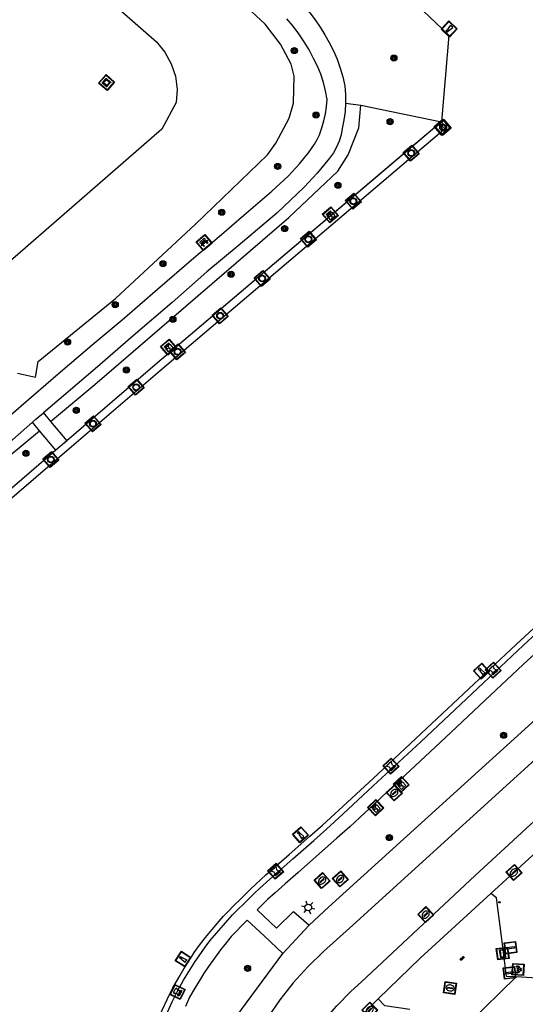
# Model space of a CAD drawing. Header units: metres. Extents: x 93870 to 95789, y 463036 to 464040.
# Tile 238 of 256: x 94620 to 94664, y 463907 to 463993. Entities that reach past the tile are written whole.
import ezdxf

# ---------------------------------------------------------------- set-up
doc = ezdxf.new("R2010")
doc.units = ezdxf.units.M
doc.header["$LTSCALE"] = 25.4
for name, color, linetype in [('K_STEIGER_1', 1, 'Continuous'), ('Q_BANK_0', 7, 'Continuous'), ('Q_BETAALAUTOMAAT_0', 7, 'Continuous'), ('Q_BOLDER_0', 7, 'Continuous'), ('Q_BOOM_0', 3, 'Continuous'), ('Q_DAMWAND_0', 6, 'Continuous'), ('Q_ELEKTRAKAST_0', 7, 'Continuous'), ('Q_INSPECTIE_OF_RIOOLPUT_0', 253, 'Continuous'), ('Q_KOLK_0', 254, 'Continuous'), ('Q_KUNSTOBJECT_0', 7, 'Continuous'), ('Q_LICHTMAST_0', 2, 'Continuous'), ('Q_MEERPAAL_0', 7, 'Continuous'), ('Q_MEERRING_0', 7, 'Continuous'), ('Q_STRAATNAAMBORD_0', 7, 'Continuous'), ('Q_VERKEERSBORDPAAL_0', 40, 'Continuous'), ('S_GBKN_SYMBOOL_OV_GROOT_0', 7, 'Continuous'), ('T_CULTUURGRENS_0', 76, 'Continuous'), ('V_WEGGRENS_0', 7, 'Continuous'), ('W_WATERGRENS_0', 5, 'Continuous')]:
    doc.layers.add(name, color=color, linetype=linetype)
doc.layers.add('Q_PAAL_STEEN_0', color=7, linetype='Continuous', true_color=0xa97373)
doc.layers.add('Q_PAALTJE_0', color=7, linetype='Continuous', true_color=0x666666)

# ---------------------------------------------------------------- blocks, each defined once
blk = doc.blocks.new('Q_STRAATNAAMBORD')
for points in [[(-0.5, 0.5), (0.5, 0.5), (0.5, -0.5), (-0.5, -0.5)], [(-0.369, 0.22), (0.358, 0.22), (0.358, -0.214), (-0.369, -0.214)]]:
    blk.add_lwpolyline(points, close=True)
for points in [[(-0.442, 0.464), (0.438, 0.464, -0.414214), (0.459, 0.442), (0.459, -0.437, -0.414214), (0.438, -0.459), (-0.442, -0.459, -0.414214), (-0.463, -0.437), (-0.463, 0.442), (-0.463, 0.444), (-0.463, 0.446), (-0.463, 0.448), (-0.462, 0.45), (-0.461, 0.451), (-0.46, 0.453), (-0.459, 0.455), (-0.458, 0.456), (-0.457, 0.457), (-0.456, 0.459), (-0.454, 0.46), (-0.453, 0.461), (-0.451, 0.462), (-0.449, 0.462), (-0.447, 0.463), (-0.446, 0.463), (-0.444, 0.464), (-0.442, 0.464)], [(-0.287, 0.16), (0.281, 0.16, -0.414214), (0.303, 0.139), (0.303, -0.134, -0.414214), (0.281, -0.156), (-0.287, -0.156, -0.414214), (-0.308, -0.134), (-0.308, 0.139), (-0.308, 0.14), (-0.308, 0.142), (-0.307, 0.144), (-0.307, 0.146), (-0.306, 0.148), (-0.305, 0.149), (-0.304, 0.151), (-0.303, 0.152), (-0.302, 0.154), (-0.3, 0.155), (-0.299, 0.156), (-0.297, 0.157), (-0.296, 0.158), (-0.294, 0.159), (-0.292, 0.159), (-0.29, 0.16), (-0.288, 0.16), (-0.287, 0.16)]]:
    blk.add_lwpolyline(points, format="xyb")
blk = doc.blocks.new('Q_ELEKTRAKAST')
for points in [[(-0.5, 0.5), (0.5, 0.5), (0.5, -0.5), (-0.5, -0.5)], [(-0.262, 0.264), (0.25, 0.264), (0.25, 0.187), (-0.262, 0.187)], [(-0.262, 0.107), (0.25, 0.107), (0.25, -0.332), (-0.262, -0.332)]]:
    blk.add_lwpolyline(points, close=True)
blk.add_lwpolyline([(-0.442, 0.464), (0.438, 0.464, -0.414214), (0.459, 0.442), (0.459, -0.437, -0.414214), (0.438, -0.459), (-0.442, -0.459, -0.414214), (-0.463, -0.437), (-0.463, 0.442), (-0.463, 0.444), (-0.463, 0.446), (-0.463, 0.448), (-0.462, 0.45), (-0.461, 0.451), (-0.46, 0.453), (-0.459, 0.455), (-0.458, 0.456), (-0.457, 0.457), (-0.456, 0.459), (-0.454, 0.46), (-0.453, 0.461), (-0.451, 0.462), (-0.449, 0.462), (-0.447, 0.463), (-0.446, 0.463), (-0.444, 0.464), (-0.442, 0.464)], format="xyb")
blk.add_lwpolyline([(-0.177, 0.001, -1), (-0.177, -0.069, -1)], format="xyb", close=True)
blk.add_lwpolyline([(0.044, 0.088), (-0.056, -0.112), (0.044, -0.112), (-0.056, -0.312)])
blk = doc.blocks.new('Q_LICHTMAST')
for points in [[(-0.26, 0.15), (-0.52, 0.3)], [(0, 0.3), (0, 0.6)], [(0.26, 0.15), (0.52, 0.3)], [(-0.26, -0.15), (-0.52, -0.3)], [(0, -0.3), (0, -0.6)], [(0.26, -0.15), (0.52, -0.3)]]:
    blk.add_lwpolyline(points)
blk.add_circle((0, 0), 0.3)
blk = doc.blocks.new('Q_VERKEERSBORDPAAL')
for points in [[(-0.5, 0.5), (0.5, 0.5), (0.5, -0.5), (-0.5, -0.5)], [(-0.08, 0.333), (0.071, 0.333), (0.071, -0.329), (-0.08, -0.329)]]:
    blk.add_lwpolyline(points, close=True)
blk.add_lwpolyline([(-0.442, 0.464), (0.438, 0.464, -0.414214), (0.459, 0.442), (0.459, -0.437, -0.414214), (0.438, -0.459), (-0.442, -0.459, -0.414214), (-0.463, -0.437), (-0.463, 0.442), (-0.463, 0.444), (-0.463, 0.446), (-0.463, 0.448), (-0.462, 0.45), (-0.461, 0.451), (-0.46, 0.453), (-0.459, 0.455), (-0.458, 0.456), (-0.457, 0.457), (-0.456, 0.459), (-0.454, 0.46), (-0.453, 0.461), (-0.451, 0.462), (-0.449, 0.462), (-0.447, 0.463), (-0.446, 0.463), (-0.444, 0.464), (-0.442, 0.464)], format="xyb")
blk = doc.blocks.new('Q_PAAL_STEEN')
for points in [[(-0.5, 0.5), (0.5, 0.5), (0.5, -0.5), (-0.5, -0.5)], [(-0.08, 0.333), (0.071, 0.333), (0.071, -0.329), (-0.08, -0.329)]]:
    blk.add_lwpolyline(points, close=True)
blk.add_lwpolyline([(-0.442, 0.464), (0.438, 0.464, -0.414214), (0.459, 0.442), (0.459, -0.437, -0.414214), (0.438, -0.459), (-0.442, -0.459, -0.414214), (-0.463, -0.437), (-0.463, 0.442), (-0.463, 0.444), (-0.463, 0.446), (-0.463, 0.448), (-0.462, 0.45), (-0.461, 0.451), (-0.46, 0.453), (-0.459, 0.455), (-0.458, 0.456), (-0.457, 0.457), (-0.456, 0.459), (-0.454, 0.46), (-0.453, 0.461), (-0.451, 0.462), (-0.449, 0.462), (-0.447, 0.463), (-0.446, 0.463), (-0.444, 0.464), (-0.442, 0.464)], format="xyb")
blk = doc.blocks.new('Q_PAALTJE')
at = {"color": 251, "true_color": 0x666666, "xscale": 0.1, "yscale": 0.1, "zscale": 0.01}
blk.add_blockref('Q_PAAL_STEEN', (0, 0), dxfattribs=at)
blk = doc.blocks.new('Q_KOLK')
blk.add_lwpolyline([(-0.5, 0.5), (0.5, 0.5), (0.5, -0.5), (-0.5, -0.5)], close=True)
for points in [[(-0.442, 0.464), (0.438, 0.464, -0.414214), (0.459, 0.442), (0.459, -0.437, -0.414214), (0.438, -0.459), (-0.442, -0.459, -0.414214), (-0.463, -0.437), (-0.463, 0.442, -0.414214), (-0.442, 0.464)], [(-0.345, 0.105, 0.380426), (-0.276, -0.18)], [(-0.008, 0.266, 0.240218), (-0.345, 0.105)], [(-0.194, 0.045, 0.853344), (-0.194, -0.032)], [(0.331, 0.111, 0.240191), (-0.008, 0.266)], [(0.185, -0.032, 0.849746), (0.185, 0.045)], [(0.267, -0.176, 0.380426), (0.331, 0.111)], [(-0.276, -0.18, 0.148452), (0.012, -0.257)], [(0.012, -0.257, 0.131742), (0.267, -0.176)]]:
    blk.add_lwpolyline(points, format="xyb")
for points in [[(-0.194, 0.045), (0.185, 0.045)], [(0.185, -0.032), (-0.194, -0.032)]]:
    blk.add_lwpolyline(points)
blk = doc.blocks.new('Q_INSPECTIE_OF_RIOOLPUT')
blk.add_lwpolyline([(-0.5, 0.5), (0.5, 0.5), (0.5, -0.5), (-0.5, -0.5)], close=True)
for points in [[(-0.442, 0.464), (0.438, 0.464, -0.414214), (0.459, 0.442), (0.459, -0.437, -0.414214), (0.438, -0.459), (-0.442, -0.459, -0.414214), (-0.463, -0.437), (-0.463, 0.442), (-0.463, 0.444), (-0.463, 0.446), (-0.463, 0.448), (-0.462, 0.45), (-0.461, 0.451), (-0.46, 0.453), (-0.459, 0.455), (-0.458, 0.456), (-0.457, 0.457), (-0.456, 0.459), (-0.454, 0.46), (-0.453, 0.461), (-0.451, 0.462), (-0.449, 0.462), (-0.447, 0.463), (-0.446, 0.463), (-0.444, 0.464), (-0.442, 0.464)], [(-0.345, 0.105, 0.380426), (-0.276, -0.18)], [(-0.008, 0.266, 0.240218), (-0.345, 0.105)], [(-0.194, 0.045, 0.853344), (-0.194, -0.032)], [(0.331, 0.111, 0.240191), (-0.008, 0.266)], [(0.185, -0.032, 0.849746), (0.185, 0.045)], [(0.267, -0.176, 0.380426), (0.331, 0.111)], [(-0.276, -0.18, 0.148452), (0.012, -0.257)], [(0.012, -0.257, 0.131742), (0.267, -0.176)]]:
    blk.add_lwpolyline(points, format="xyb")
for points in [[(-0.194, 0.045), (0.185, 0.045)], [(0.185, -0.032), (-0.194, -0.032)]]:
    blk.add_lwpolyline(points)
blk = doc.blocks.new('Q_MEERRING')
blk.add_lwpolyline([(-0.5, 0.5), (0.5, 0.5), (0.5, -0.5), (-0.5, -0.5)], close=True)
blk.add_lwpolyline([(-0.442, 0.464), (0.438, 0.464, -0.414214), (0.459, 0.442), (0.459, -0.437, -0.414214), (0.438, -0.459), (-0.442, -0.459, -0.414214), (-0.463, -0.437), (-0.463, 0.442), (-0.463, 0.444), (-0.463, 0.446), (-0.463, 0.448), (-0.462, 0.45), (-0.461, 0.451), (-0.46, 0.453), (-0.459, 0.455), (-0.458, 0.456), (-0.457, 0.457), (-0.456, 0.459), (-0.454, 0.46), (-0.453, 0.461), (-0.451, 0.462), (-0.449, 0.462), (-0.447, 0.463), (-0.446, 0.463), (-0.444, 0.464), (-0.442, 0.464)], format="xyb")
for radius in [0.3, 0.3, 0.25, 0.25]:
    blk.add_circle((0, 0), radius)
blk = doc.blocks.new('Q_KUNSTOBJECT')
for points in [[(-0.5, 0.5), (0.5, 0.5), (0.5, -0.5), (-0.5, -0.5)], [(-0.184, 0.184), (0.177, 0.184), (0.177, -0.178), (-0.184, -0.178)]]:
    blk.add_lwpolyline(points, close=True)
for points in [[(-0.442, 0.464), (0.438, 0.464, -0.414214), (0.459, 0.442), (0.459, -0.437, -0.414214), (0.438, -0.459), (-0.442, -0.459, -0.414214), (-0.463, -0.437), (-0.463, 0.442), (-0.463, 0.444), (-0.463, 0.446), (-0.463, 0.448), (-0.462, 0.45), (-0.461, 0.451), (-0.46, 0.453), (-0.459, 0.455), (-0.458, 0.456), (-0.457, 0.457), (-0.456, 0.459), (-0.454, 0.46), (-0.453, 0.461), (-0.451, 0.462), (-0.449, 0.462), (-0.447, 0.463), (-0.446, 0.463), (-0.444, 0.464), (-0.442, 0.464)], [(-0.245, 0.267), (0.236, 0.267, -0.414214), (0.257, 0.245), (0.257, -0.239, -0.414214), (0.236, -0.261), (-0.245, -0.261, -0.414214), (-0.266, -0.239), (-0.266, 0.245, -0.414214), (-0.245, 0.267)]]:
    blk.add_lwpolyline(points, format="xyb")
blk = doc.blocks.new('Q_BANK')
blk.add_lwpolyline([(-0.5, 0.5), (0.5, 0.5), (0.5, -0.5), (-0.5, -0.5)], close=True)
blk.add_lwpolyline([(-0.442, 0.464), (0.438, 0.464, -0.414214), (0.459, 0.442), (0.459, -0.437, -0.414214), (0.438, -0.459), (-0.442, -0.459, -0.414214), (-0.463, -0.437), (-0.463, 0.442), (-0.463, 0.444), (-0.463, 0.446), (-0.463, 0.448), (-0.462, 0.45), (-0.461, 0.451), (-0.46, 0.453), (-0.459, 0.455), (-0.458, 0.456), (-0.457, 0.457), (-0.456, 0.459), (-0.454, 0.46), (-0.453, 0.461), (-0.451, 0.462), (-0.449, 0.462), (-0.447, 0.463), (-0.446, 0.463), (-0.444, 0.464), (-0.442, 0.464)], format="xyb")
for points in [[(-0.267, 0.022), (-0.366, -0.078)], [(-0.18, 0.132), (-0.267, 0.132), (-0.267, 0.276)], [(-0.267, 0.276), (0.258, 0.276), (0.258, 0.132), (0.173, 0.132)], [(-0.18, 0.022), (-0.267, 0.022)], [(-0.267, 0.022), (-0.18, 0.022)], [(-0.18, 0.022), (-0.18, 0.132)], [(-0.18, 0.132), (-0.144, 0.132)], [(-0.144, 0.132), (-0.144, 0.022)], [(0.131, 0.132), (-0.144, 0.132)], [(0.131, 0.022), (-0.144, 0.022)], [(-0.144, 0.022), (0.131, 0.022)], [(0.131, 0.022), (-0.144, 0.022)], [(-0.144, 0.022), (0.131, 0.022)], [(-0.144, 0.022), (0.131, 0.022)], [(0.131, 0.022), (0.131, 0.132)], [(0.131, 0.132), (0.173, 0.132)], [(0.173, 0.132), (0.173, 0.022)], [(0.173, 0.022), (0.255, 0.022)], [(0.173, 0.022), (0.255, 0.022)], [(0.255, 0.022), (0.357, -0.078)], [(-0.236, -0.078), (-0.366, -0.078)], [(-0.192, -0.078), (-0.192, -0.27), (-0.236, -0.27), (-0.236, -0.078)], [(-0.236, -0.078), (-0.192, -0.078)], [(0.183, -0.078), (-0.192, -0.078)], [(0.226, -0.078), (0.226, -0.268), (0.183, -0.268), (0.183, -0.078)], [(0.183, -0.078), (0.226, -0.078)], [(0.357, -0.078), (0.226, -0.078)]]:
    blk.add_lwpolyline(points)
blk = doc.blocks.new('Q_BOLDER')
for points in [[(-0.5, 0.5), (0.5, 0.5), (0.5, -0.5), (-0.5, -0.5)], [(-0.273, -0.196), (0.266, -0.196), (0.266, -0.301), (-0.273, -0.301)]]:
    blk.add_lwpolyline(points, close=True)
for points in [[(-0.442, 0.464), (0.438, 0.464, -0.414214), (0.459, 0.442), (0.459, -0.437, -0.414214), (0.438, -0.459), (-0.442, -0.459, -0.414214), (-0.463, -0.437), (-0.463, 0.442), (-0.463, 0.444), (-0.463, 0.446), (-0.463, 0.448), (-0.462, 0.45), (-0.461, 0.451), (-0.46, 0.453), (-0.459, 0.455), (-0.458, 0.456), (-0.457, 0.457), (-0.456, 0.459), (-0.454, 0.46), (-0.453, 0.461), (-0.451, 0.462), (-0.449, 0.462), (-0.447, 0.463), (-0.446, 0.463), (-0.444, 0.464), (-0.442, 0.464)], [(-0.233, 0.268, 0.439965), (-0.258, 0.19)], [(-0.15, 0.294, 0.109301), (-0.233, 0.268)], [(0.219, 0.268, 0.148019), (0.128, 0.294)], [(0.252, 0.19, 0.326045), (0.219, 0.268)], [(-0.273, -0.159, 0.309814), (-0.166, -0.025)], [(0.159, -0.025, 0.22667), (0.266, -0.159)]]:
    blk.add_lwpolyline(points, format="xyb")
for points in [[(-0.166, 0.03), (-0.258, 0.19)], [(-0.166, -0.025), (-0.166, 0.03)], [(-0.15, 0.294), (0.128, 0.294)], [(0.159, 0.03), (0.252, 0.19)], [(0.159, -0.025), (0.159, 0.03)], [(-0.273, -0.159), (0.266, -0.159)]]:
    blk.add_lwpolyline(points)
blk = doc.blocks.new('Q_BETAALAUTOMAAT')
blk.add_lwpolyline([(-0.5, 0.5), (0.5, 0.5), (0.5, -0.5), (-0.5, -0.5)], close=True)
for points in [[(-0.442, 0.464), (0.438, 0.464, -0.414214), (0.459, 0.442), (0.459, -0.437, -0.414214), (0.438, -0.459), (-0.442, -0.459, -0.414214), (-0.463, -0.437), (-0.463, 0.442), (-0.463, 0.444), (-0.463, 0.446), (-0.463, 0.448), (-0.462, 0.45), (-0.461, 0.451), (-0.46, 0.453), (-0.459, 0.455), (-0.458, 0.456), (-0.457, 0.457), (-0.456, 0.459), (-0.454, 0.46), (-0.453, 0.461), (-0.451, 0.462), (-0.449, 0.462), (-0.447, 0.463), (-0.446, 0.463), (-0.444, 0.464), (-0.442, 0.464)], [(-0.203, 0.032, 0.050902), (-0.201, -0.03)], [(-0.002, 0.295, 0.299915), (-0.19, 0.099)], [(-0.112, 0.032, 0.069027), (-0.112, -0.03)], [(0.002, 0.2, 0.158079), (-0.093, 0.099)], [(0.146, 0.286, 0.138529), (-0.002, 0.295)], [(0.137, 0.201, 0.200552), (0.002, 0.2)], [(-0.185, -0.097, 0.345501), (0.016, -0.284)], [(-0.091, -0.097, 0.158478), (0.007, -0.196)], [(0.007, -0.196, 0.260272), (0.133, -0.183)], [(0.016, -0.284, 0.17253), (0.151, -0.265)]]:
    blk.add_lwpolyline(points, format="xyb")
for points in [[(-0.203, 0.032), (-0.268, 0.032), (-0.268, 0.099)], [(-0.268, 0.099), (-0.19, 0.099)], [(0.057, 0.032), (-0.112, 0.032)], [(-0.093, 0.099), (0.057, 0.099)], [(0.057, 0.099), (0.057, 0.032)], [(0.146, 0.286), (0.137, 0.201)], [(-0.185, -0.097), (-0.268, -0.097), (-0.268, -0.03)], [(-0.268, -0.03), (-0.201, -0.03)], [(-0.112, -0.03), (0.057, -0.03)], [(0.057, -0.097), (-0.091, -0.097)], [(0.057, -0.03), (0.057, -0.097)], [(0.133, -0.183), (0.151, -0.265)]]:
    blk.add_lwpolyline(points)
blk = doc.blocks.new('Q_BOOM')
for radius in [0.27, 0.18, 0.09]:
    blk.add_circle((0, 0), radius)
blk = doc.blocks.new('Q_MEERPAAL')
for points in [[(-0.5, 0.5), (0.5, 0.5), (0.5, -0.5), (-0.5, -0.5)], [(-0.076, 0.32), (0.068, 0.32), (0.068, 0.17), (-0.076, 0.17)]]:
    blk.add_lwpolyline(points, close=True)
blk.add_lwpolyline([(-0.442, 0.464), (0.438, 0.464, -0.414214), (0.459, 0.442), (0.459, -0.437, -0.414214), (0.438, -0.459), (-0.442, -0.459, -0.414214), (-0.463, -0.437), (-0.463, 0.442), (-0.463, 0.444), (-0.463, 0.446), (-0.463, 0.448), (-0.462, 0.45), (-0.461, 0.451), (-0.46, 0.453), (-0.459, 0.455), (-0.458, 0.456), (-0.457, 0.457), (-0.456, 0.459), (-0.454, 0.46), (-0.453, 0.461), (-0.451, 0.462), (-0.449, 0.462), (-0.447, 0.463), (-0.446, 0.463), (-0.444, 0.464), (-0.442, 0.464)], format="xyb")
for points in [[(-0.076, 0.124), (-0.136, -0.311)], [(-0.076, 0.124), (0.068, 0.124)], [(0.068, 0.124), (0.122, -0.311)], [(-0.136, -0.311), (0.122, -0.311)]]:
    blk.add_lwpolyline(points)
blk = doc.blocks.new('S_GBKN_SYMBOOL_OV_GROOT')
for points in [[(-0.21875, 0.0625), (0.21875, 0.0625)], [(-0.21875, 0), (0.21875, 0)], [(-0.1875, 0.0625), (-0.1875, 0)], [(-0.125, 0.09375), (-0.125, 0.0625)], [(-0.125, 0), (-0.125, -0.0625)], [(-0.0625, 0.0625), (-0.0625, 0)], [(0, 0.09375), (0, 0.0625)], [(0, 0), (0, -0.0625)], [(0.0625, 0.0625), (0.0625, 0)], [(0.125, 0.09375), (0.125, 0.0625)], [(0.125, 0), (0.125, -0.0625)], [(0.1875, 0.0625), (0.1875, 0)], [(-0.21875, -0.0625), (0.21875, -0.0625)], [(-0.1875, -0.0625), (-0.1875, -0.09375)], [(-0.0625, -0.0625), (-0.0625, -0.09375)], [(0.0625, -0.0625), (0.0625, -0.09375)], [(0.1875, -0.0625), (0.1875, -0.09375)]]:
    blk.add_lwpolyline(points)

msp = doc.modelspace()

# ---------------------------------------------------------------- linework, layer by layer
at = {"layer": 'K_STEIGER_1'}
for p, q in [((94657.09, 463984.36), (94631.96, 463963.01)), ((94631.96, 463963.01), (94624.201, 463956.34)), ((94624.201, 463956.34), (94623.237, 463955.512)), ((94623.237, 463955.512), (94596, 463932.1))]:
    msp.add_line(p, q, dxfattribs=at)
for points in [[(94624.624, 463955.847), (94632.382, 463962.516), (94657.511, 463983.865), (94657.09, 463984.36)], [(94582.55, 463857.86), (94583.189, 463857.741), (94589.569, 463892.111), (94596.6, 463931.758), (94624.624, 463955.847)]]:
    msp.add_lwpolyline(points, dxfattribs=at)
at = {"layer": 'Q_DAMWAND_0'}
for p, q in [((94657.74, 463991.99), (94657.09, 463984.36)), ((94657.09, 463984.36), (94654.849, 463982.456))]:
    msp.add_line(p, q, dxfattribs=at)
for points in [[(94687.639, 463960.784), (94686.004, 463959.243), (94683.857, 463957.252), (94680.955, 463954.564), (94678.312, 463952.118), (94673.974, 463948.059), (94670.387, 463944.707), (94667.142, 463941.676), (94663.659, 463938.446), (94656.714, 463931.941), (94651.086, 463926.683)], [(94632.329, 463905.707), (94632.58, 463906.322), (94633, 463907.252), (94633.504, 463908.274), (94634.024, 463909.199), (94634.6, 463910.145), (94635.055, 463910.849), (94635.394, 463911.373), (94635.941, 463912.146), (94636.363, 463912.703), (94636.95, 463913.415), (94637.57, 463914.123), (94637.965, 463914.568), (94638.383, 463915.02), (94638.812, 463915.465), (94639.482, 463916.105), (94640.334, 463916.951), (94640.779, 463917.373), (94641.68, 463918.193), (94643.723, 463919.991), (94645.546, 463921.595), (94646.657, 463922.582), (94648.093, 463923.894), (94651.086, 463926.683)]]:
    msp.add_lwpolyline(points, dxfattribs=at)
at = {"layer": 'T_CULTUURGRENS_0'}
for p, q in [((94648.67, 463986.012), (94650.026, 463985.828)), ((94650.026, 463985.828), (94657.09, 463984.36))]:
    msp.add_line(p, q, dxfattribs=at)
for points in [[(94619.859, 463962.286), (94621.46, 463961.94), (94621.682, 463963.32), (94628.46, 463968.85), (94635.51, 463975.36), (94641.81, 463981.47), (94642.55, 463982.5), (94643.73, 463984.7), (94644.1, 463986.01), (94644.17, 463988.39), (94643.9, 463989.42), (94642.95, 463991.19), (94641.62, 463992.94), (94634.02, 464000), (94625.56, 464007.76), (94617.694, 464014.56)], [(94612.748, 464008.581), (94623.411, 463999.017), (94632.07, 463991.379), (94632.812, 463990.486), (94633.372, 463989.47), (94633.731, 463988.366), (94633.876, 463987.214), (94633.802, 463986.056), (94632.528, 463983.711), (94619.225, 463972.118)], [(94622.771, 463958.041), (94626.646, 463961.276), (94643.705, 463975.959), (94648.002, 463980.021), (94648.902, 463981.461), (94649.825, 463983.847), (94650.026, 463985.828)], [(94593.949, 463932.057), (94594.222, 463933.069), (94619.058, 463954.942), (94621.796, 463957.228)]]:
    msp.add_lwpolyline(points, dxfattribs=at)
at = {"layer": 'V_WEGGRENS_0'}
for p, q in [((94622.139, 463958.792), (94622.771, 463958.041)), ((94621.796, 463957.228), (94621.174, 463957.967)), ((94622.771, 463958.041), (94624.201, 463956.34)), ((94623.237, 463955.512), (94621.796, 463957.228)), ((94624.201, 463956.34), (94624.201, 463956.34)), ((94623.237, 463955.512), (94623.237, 463955.512)), ((94669.976, 463924.401), (94661.436, 463916.576)), ((94645.479, 463913.778), (94647.186, 463915.372)), ((94643.175, 463911.306), (94645.479, 463913.778)), ((94663.636, 463909.232), (94659.457, 463905.149)), ((94703.789, 463906.701), (94663.636, 463909.232))]:
    msp.add_line(p, q, dxfattribs=at)
for points in [[(94618.478, 464018.35), (94624.081, 464013.385), (94635.255, 464003.537), (94637.683, 464001.372), (94639.816, 463999.482), (94643.034, 463996.551), (94645.01, 463994.539), (94645.52, 463993.943), (94645.998, 463993.321), (94646.445, 463992.676), (94646.859, 463992.01), (94647.238, 463991.323), (94647.612, 463990.602), (94647.936, 463989.857), (94648.209, 463989.092), (94648.428, 463988.309), (94648.594, 463987.514), (94648.658, 463986.764), (94648.67, 463986.012)], [(94647.186, 463915.372), (94687.628, 463952.072), (94697.785, 463961.463), (94700.245, 463964.247), (94701.634, 463966.091), (94704.442, 463970.68), (94705.705, 463973.528), (94706.122, 463974.844), (94706.464, 463976.181), (94706.732, 463977.536), (94706.924, 463978.903), (94707.039, 463980.278), (94707.078, 463981.658), (94706.878, 463983.954), (94706.766, 463985.241), (94706.635, 463986.228), (94706.465, 463987.208), (94706.257, 463988.182), (94706.012, 463989.146), (94705.728, 463990.1), (94704.691, 463992.773), (94702.282, 463997.116)], [(94706.488, 463994.561), (94707.283, 463992.852), (94707.964, 463991.095), (94708.529, 463989.297), (94708.974, 463987.466), (94709.297, 463985.61), (94709.498, 463983.736), (94709.576, 463981.853), (94709.529, 463979.97), (94709.359, 463978.093), (94709.066, 463976.232), (94708.651, 463974.393), (94708.116, 463972.586), (94707.362, 463970.686), (94706.494, 463968.835), (94705.514, 463967.04), (94704.427, 463965.309), (94703.235, 463963.647), (94701.945, 463962.061), (94700.56, 463960.557), (94699.086, 463959.14), (94689.416, 463950.2), (94669.187, 463931.843), (94649.007, 463913.53)], [(94650.065, 463908.812), (94660.039, 463918.161), (94668.608, 463926.012), (94681.444, 463937.774), (94694.286, 463949.542), (94699.874, 463954.816), (94702.69, 463957.474), (94704.339, 463959.162), (94705.869, 463960.96), (94707.272, 463962.857), (94708.543, 463964.846), (94709.674, 463966.917), (94710.661, 463969.061), (94711.499, 463971.267), (94712.185, 463973.526), (94712.714, 463975.826), (94713.085, 463978.156), (94713.296, 463980.507), (94713.345, 463982.867), (94713.233, 463985.224), (94712.96, 463987.568), (94712.528, 463989.888), (94711.938, 463992.173), (94711.193, 463994.413)], [(94617.81, 463957.35), (94620.189, 463959.418), (94623.445, 463962.235), (94626.422, 463964.761), (94629.067, 463966.976), (94632.153, 463969.66), (94635.349, 463972.42), (94637.56, 463974.302), (94639.728, 463976.163), (94642.199, 463978.277), (94643.655, 463979.616), (94644.629, 463980.665), (94645.118, 463981.287), (94645.408, 463981.649), (94645.682, 463982.024), (94645.938, 463982.411), (94646.176, 463982.809), (94646.396, 463983.218), (94646.6, 463983.823), (94646.767, 463984.44), (94646.898, 463985.065), (94646.991, 463985.698), (94647.046, 463986.334), (94646.923, 463987.088), (94646.74, 463987.83), (94646.497, 463988.555), (94646.198, 463989.258), (94645.842, 463989.934), (94645.463, 463990.682), (94645.04, 463991.405), (94644.575, 463992.102), (94644.068, 463992.77), (94643.523, 463993.406)], [(94648.67, 463986.012), (94648.627, 463985.26), (94648.532, 463984.514), (94648.384, 463983.776), (94648.282, 463983.209), (94648.115, 463982.657), (94647.887, 463982.128), (94647.6, 463981.628), (94647.258, 463981.164), (94646.187, 463979.844), (94645.047, 463978.615), (94642.623, 463976.342), (94640.567, 463974.595), (94639.238, 463973.481), (94636.485, 463971.171), (94633.445, 463968.494), (94630.036, 463965.561), (94626.883, 463962.846), (94624.121, 463960.464), (94622.139, 463958.792)], [(94621.174, 463957.967), (94621.472, 463958.23), (94622.139, 463958.792)], [(94621.174, 463957.967), (94619.427, 463956.428), (94616.763, 463954.101), (94610.641, 463948.891), (94607.15, 463945.876), (94604.425, 463943.51)], [(94639.165, 463915.111), (94639.83, 463915.747), (94640.683, 463916.592), (94641.119, 463917.007), (94642.013, 463917.821), (94644.054, 463919.616), (94645.877, 463921.22), (94646.992, 463922.211), (94648.433, 463923.527), (94651.083, 463926.012), (94655.276, 463929.902), (94660.783, 463935.082), (94664.27, 463938.343), (94670.06, 463943.735)], [(94668.03, 463940.152), (94664.258, 463936.673), (94661.396, 463933.978), (94657.434, 463930.262), (94653.47, 463926.547), (94652.483, 463925.633), (94651.654, 463924.865), (94650.361, 463923.654), (94649.032, 463922.43), (94647.916, 463921.417), (94645.863, 463919.618), (94644.504, 463918.414), (94643.377, 463917.404), (94642.479, 463916.616), (94641.832, 463916.042), (94640.904, 463915.126), (94642.597, 463913.505), (94644.099, 463914.998), (94645.479, 463913.778)], [(94661.436, 463916.576), (94655.218, 463910.878), (94651.545, 463907.306)], [(94662.37, 463912.775), (94661.936, 463916.194), (94661.436, 463916.576)], [(94633.04, 463906.125), (94633.452, 463907.039), (94633.947, 463908.041), (94634.455, 463908.946), (94635.023, 463909.879), (94635.475, 463910.577), (94635.808, 463911.093), (94636.345, 463911.85), (94636.755, 463912.393), (94637.331, 463913.091), (94637.945, 463913.792), (94638.336, 463914.232), (94638.747, 463914.677), (94639.165, 463915.111)], [(94640.03, 463914.213), (94638.642, 463912.782), (94638.061, 463912.091), (94637.684, 463911.626), (94637.151, 463910.897), (94636.63, 463910.154), (94636.203, 463909.511), (94635.893, 463909.013), (94635.449, 463908.243), (94634.983, 463907.448), (94634.605, 463906.649)], [(94643.175, 463911.306), (94641.529, 463912.834), (94640.03, 463914.213)], [(94649.007, 463913.53), (94646.726, 463911.46), (94645.357, 463910.133), (94644.078, 463908.718), (94643.875, 463908.462)], [(94663.636, 463909.232), (94662.813, 463909.284), (94662.37, 463912.775)], [(94661.015, 463802.848), (94632.385, 463845.695), (94631.707, 463846.935), (94631.091, 463848.206), (94630.538, 463849.507), (94630.051, 463850.834), (94629.63, 463852.183), (94629.277, 463853.551), (94628.991, 463854.935), (94628.775, 463856.332), (94628.628, 463857.737), (94628.55, 463859.148), (94628.543, 463860.561), (94628.606, 463861.973), (94628.738, 463863.38), (94634.532, 463892.059), (94636.276, 463899.358), (94636.841, 463901.154), (94637.54, 463902.903), (94637.937, 463903.757), (94639.12, 463905.829), (94643.175, 463911.306)], [(94643.875, 463908.462), (94642.895, 463907.222), (94641.813, 463905.652), (94640.837, 463904.014), (94639.971, 463902.315), (94639.218, 463900.563), (94638.583, 463898.765), (94638.067, 463896.929), (94637.673, 463895.063), (94632.023, 463863.112), (94631.78, 463861.397), (94631.658, 463859.668), (94631.655, 463857.936), (94631.773, 463856.207), (94632.011, 463854.491), (94632.367, 463852.795), (94632.84, 463851.128), (94633.427, 463849.498), (94634.126, 463847.913), (94634.934, 463846.38), (94635.846, 463844.907), (94648.814, 463825.497), (94666.325, 463798.931)], [(94647.044, 463905.73), (94647.896, 463906.702), (94649.141, 463907.946), (94650.065, 463908.812)], [(94651.545, 463907.306), (94648.694, 463904.486), (94647.28, 463902.606), (94646.522, 463901.444), (94645.819, 463900.248), (94645.173, 463899.021), (94644.585, 463897.764), (94644.056, 463896.482), (94643.588, 463895.176), (94643.182, 463893.85), (94642.838, 463892.506), (94642.557, 463891.147), (94641.815, 463886.025)], [(94654.313, 463906.369), (94652.123, 463906.684), (94651.545, 463907.306)]]:
    msp.add_lwpolyline(points, dxfattribs=at)
at = {"layer": 'W_WATERGRENS_0'}
for p, q in [((94654.849, 463982.456), (94631.96, 463963.01)), ((94631.96, 463963.01), (94624.201, 463956.34)), ((94624.201, 463956.34), (94623.237, 463955.512))]:
    msp.add_line(p, q, dxfattribs=at)
msp.add_lwpolyline([(94611.762, 464035.651), (94625.584, 464022.525), (94657.74, 463991.99)], dxfattribs=at)

# ---------------------------------------------------------------- block references
at = {"layer": 'Q_BANK_0', "rotation": 40.4043806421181}
msp.add_blockref('Q_BANK', (94636.248, 463973.761), dxfattribs=at)
at = {"layer": 'Q_BETAALAUTOMAAT_0', "rotation": 176.3931957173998}
msp.add_blockref('Q_BETAALAUTOMAAT', (94663.813, 463909.894), dxfattribs=at)
at = {"layer": 'Q_BOLDER_0'}
for p, rotation in [((94661.634, 463936.184), 43.08180083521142), ((94652.656, 463927.761), 42.85321090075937), ((94642.533, 463918.519), 41.3306862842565), ((94633.923, 463907.914), 63.7100765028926)]:
    msp.add_blockref('Q_BOLDER', p, dxfattribs=dict(at, rotation=rotation))
at = {"layer": 'Q_BOOM_0'}
for p, rotation in [((94644.17, 463990.629), 118.2234857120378), ((94652.911, 463989.96), 168.260217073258), ((94646.089, 463984.958), 78.16217294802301), ((94652.579, 463984.382), 168.260217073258), ((94642.71, 463980.443), 42.60297146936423), ((94647.998, 463978.797), 43.38964438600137), ((94637.807, 463976.424), 44.12285675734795), ((94643.321, 463974.991), 40.71919327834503), ((94632.635, 463971.896), 42.71951467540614), ((94638.627, 463970.974), 40.71919327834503), ((94628.445, 463968.306), 39.21014179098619), ((94633.509, 463967), 40.71919327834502), ((94624.261, 463965.01), 39.21014179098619), ((94629.438, 463962.564), 40.71919327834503), ((94625.027, 463959.02), 39.8564360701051), ((94620.607, 463955.251), 39.85904549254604), ((94662.544, 463930.472), 42.22287624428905), ((94652.519, 463921.478), 42.22287624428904), ((94640.066, 463909.987), 53.484906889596)]:
    msp.add_blockref('Q_BOOM', p, dxfattribs=dict(at, rotation=rotation))
at = {"layer": 'Q_ELEKTRAKAST_0'}
for p, rotation in [((94647.333, 463976.191), 40.35063545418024), ((94633.123, 463964.576), 40.35063545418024), ((94653.557, 463926.139), 42.80087438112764), ((94651.31, 463924.103), 43.12437079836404)]:
    msp.add_blockref('Q_ELEKTRAKAST', p, dxfattribs=dict(at, rotation=rotation))
at = {"layer": 'Q_INSPECTIE_OF_RIOOLPUT_0'}
for p, rotation in [((94652.955, 463925.403), 42.80087438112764), ((94646.613, 463917.704), 41.53919518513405), ((94648.21, 463917.843), 42.22287624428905), ((94655.709, 463914.711), 43.14742110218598), ((94657.841, 463908.272), 171.8265246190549)]:
    msp.add_blockref('Q_INSPECTIE_OF_RIOOLPUT', p, dxfattribs=dict(at, rotation=rotation))
at = {"layer": 'Q_KOLK_0'}
for p, rotation in [((94663.459, 463918.414), 42.49829236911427), ((94650.796, 463906.312), 44.68680100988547)]:
    msp.add_blockref('Q_KOLK', p, dxfattribs=dict(at, rotation=rotation))
at = {"layer": 'Q_KUNSTOBJECT_0', "rotation": 138.5848705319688}
msp.add_blockref('Q_KUNSTOBJECT', (94627.688, 463987.816), dxfattribs=at)
at = {"layer": 'Q_LICHTMAST_0', "rotation": 138.5214533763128}
msp.add_blockref('Q_LICHTMAST', (94645.392, 463915.334), dxfattribs=at)
at = {"layer": 'Q_MEERPAAL_0'}
for p, rotation in [((94657.77, 463992.52), 136.4811658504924), ((94657.163, 463983.885), 40.35043626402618), ((94660.599, 463936.098), 43.12630813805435), ((94644.713, 463921.731), 41.34352589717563), ((94634.405, 463910.807), 57.12513838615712)]:
    msp.add_blockref('Q_MEERPAAL', p, dxfattribs=dict(at, rotation=rotation))
at = {"layer": 'Q_MEERRING_0'}
for p, rotation in [((94657.238, 463983.859), 40.35043626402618), ((94654.439, 463981.615), 40.35043626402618), ((94649.354, 463977.391), 40.350509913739), ((94645.408, 463974.047), 40.350509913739), ((94641.346, 463970.6), 40.350509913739), ((94637.66, 463967.323), 40.35043626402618), ((94633.923, 463964.166), 40.35043626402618), ((94630.288, 463961.043), 40.68330190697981), ((94626.5, 463957.835), 40.68330190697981), ((94622.797, 463954.695), 40.68184791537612)]:
    msp.add_blockref('Q_MEERRING', p, dxfattribs=dict(at, rotation=rotation))
at = {"layer": 'Q_PAAL_STEEN_0', "rotation": 97.23205074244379}
msp.add_blockref('Q_PAAL_STEEN', (94663.072, 463909.595), dxfattribs=at)
at = {"layer": 'Q_PAALTJE_0', "rotation": 97.23430421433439}
msp.add_blockref('Q_PAALTJE', (94662.179, 463915.793), dxfattribs=at)
at = {"layer": 'Q_STRAATNAAMBORD_0', "rotation": 97.23205074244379}
msp.add_blockref('Q_STRAATNAAMBORD', (94662.462, 463911.298), dxfattribs=at)
at = {"layer": 'Q_VERKEERSBORDPAAL_0', "rotation": 97.23205074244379}
msp.add_blockref('Q_VERKEERSBORDPAAL', (94663.157, 463911.803), dxfattribs=at)
at = {"layer": 'S_GBKN_SYMBOOL_OV_GROOT_0', "rotation": 42.50126599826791}
msp.add_blockref('S_GBKN_SYMBOOL_OV_GROOT', (94658.907, 463910.863), dxfattribs=at)

doc.saveas('drawing.dxf')
